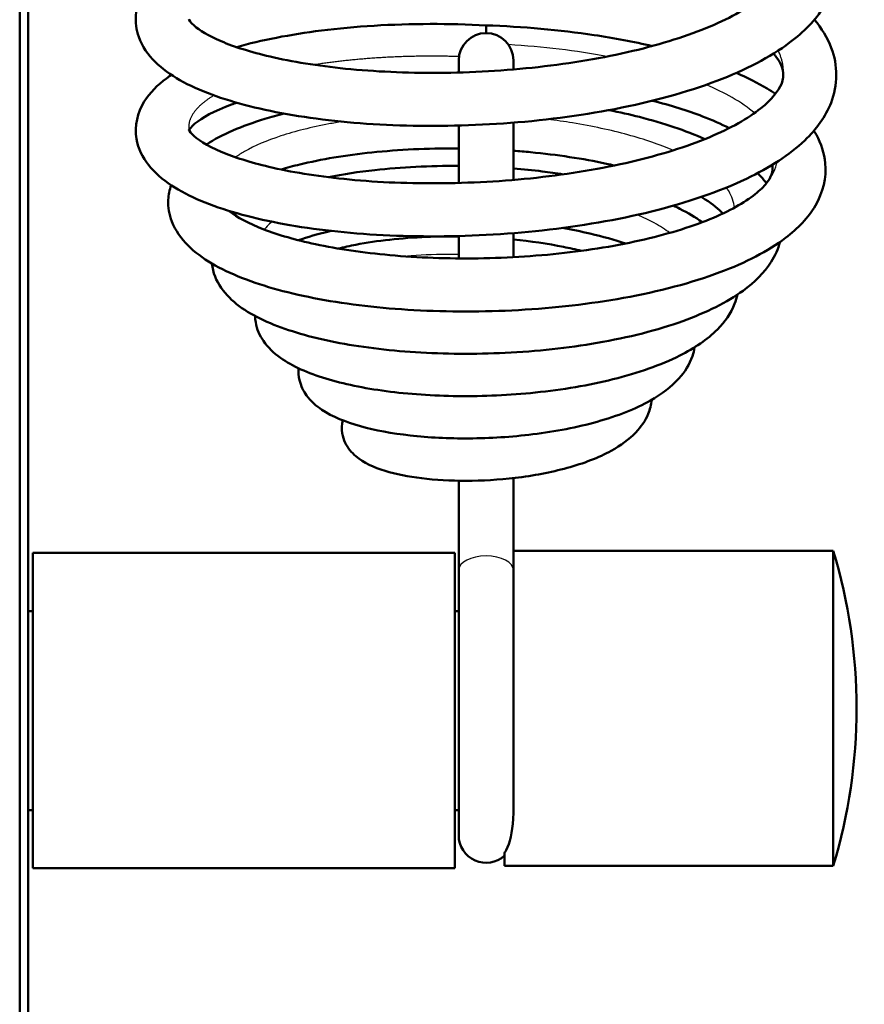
# Model space of a CAD drawing. Header units: millimetres. Extents: x 196 to 2279, y -1387 to 2348.
# Tile 9 of 82: x 484 to 535, y -1137 to -1077. Entities that reach past the tile are written whole.
import ezdxf

# ---------------------------------------------------------------- set-up
doc = ezdxf.new("R2010")
doc.units = ezdxf.units.MM
doc.header["$LTSCALE"] = 0.75
doc.layers.add('Visible', color=7, linetype='Continuous', lineweight=50)
doc.layers.add('Visible Narrow', color=7, linetype='Continuous', lineweight=25)

msp = doc.modelspace()

# ---------------------------------------------------------------- linework, layer by layer
at = {"layer": 'Visible', "extrusion": (0, 0, -1)}
for p, q in [((484.377, -1198.809, 115.005), (484.377, -808.179, 115.005)), ((484.877, -808.179, 114.505), (484.877, -1198.809, 114.505)), ((510.814, -1110.599, 106.514), (510.814, -1105.208, 103.217)), ((514.114, -1110.599, 106.514), (514.114, -1105.046, 103.118)), ((510.577, -1109.56, 95.955), (485.177, -1109.56, 95.955)), ((514.114, -1109.423, 95.723), (533.377, -1109.423, 95.723)), ((484.877, -1113.06, 95.955), (485.177, -1113.06, 95.955)), ((510.577, -1113.06, 95.955), (510.814, -1113.06, 95.955)), ((484.877, -1125.06, 95.955), (485.177, -1125.06, 95.955)), ((510.577, -1125.06, 95.955), (510.814, -1125.06, 95.955)), ((510.577, -1128.56, 95.955), (485.177, -1128.56, 95.955)), ((513.577, -1128.423, 95.723), (533.377, -1128.423, 95.723))]:
    msp.add_line(p, q, dxfattribs=at)
at = {"layer": 'Visible', "extrusion": (1, 0, 0)}
for centre, radius, end in [((-1079.364, 89.629, 512.464), 1.6, 44.52314), ((-1119.06, 95.955, 485.177), 9.5, 180), ((-1119.06, 95.955, 510.577), 9.5, 180)]:
    msp.add_arc(centre, radius, 0, end, dxfattribs=at)
at = {"layer": 'Visible', "extrusion": (0, 0, -1)}
for centre, radius, start, end in [((-512.464, -1079.873, -106.454), 1.65, 0, 180), ((-501.845, -1118.923, -95.723), 32.932, 163.2335, 196.7665), ((-512.464, -1126.577, -97.556), 1.65, 227.58636, 0)]:
    msp.add_arc(centre, radius, start, end, dxfattribs=at)
at = {"layer": 'Visible', "extrusion": (-1, 4.17351e-17, -1.06038e-16)}
msp.add_arc((1090.373, 106.454, -510.814), 10.5, 158.51614, 180, dxfattribs=at)
at = {"layer": 'Visible', "extrusion": (1, 2.58977e-32, 1.22465e-16)}
msp.add_arc((-1090.373, 106.454, 514.114), 10.5, 0, 18.56045, dxfattribs=at)
at = {"layer": 'Visible', "extrusion": (-1, 3.46717e-17, -1.07618e-17)}
msp.add_arc((1090.373, 106.454, -510.814), 10.5, 107.24395, 128.76055, dxfattribs=at)
at = {"layer": 'Visible', "extrusion": (1, -6.02969e-17, 5.05701e-17)}
msp.add_arc((-1090.373, 106.454, 514.114), 10.5, 50.01396, 71.70542, dxfattribs=at)
at = {"layer": 'Visible', "extrusion": (-1, -1.65712e-17, -2.28495e-18)}
msp.add_arc((1090.373, 106.454, -510.814), 10.5, 82.14917, 89.54301, dxfattribs=at)
at = {"layer": 'Visible', "extrusion": (1, -1.04968e-18, 8.99771e-21)}
msp.add_arc((-1090.373, 106.454, 514.114), 10.5, 89.50888, 97.4316, dxfattribs=at)
at = {"layer": 'Visible', "extrusion": (-1, 0, 0)}
for centre, end in [((1118.923, 95.723, -533.377), 180), ((1118.923, 95.723, -513.577), 23.59997)]:
    msp.add_arc(centre, 9.5, 0, end, dxfattribs=at)
at = {"layer": 'Visible', "extrusion": (-1, 4.85583e-32, -1.22465e-16)}
msp.add_arc((1116.077, 97.556, -510.814), 10.5, 0, 121.44508, dxfattribs=at)
at = {"layer": 'Visible', "extrusion": (1, -5.4505e-17, 3.33289e-17)}
msp.add_arc((-1116.077, 97.556, 514.114), 10.5, 58.55492, 149.05392, dxfattribs=at)
at = {"layer": 'Visible'}
for points, knots in [([(532.235, -1070.764, 106.512), (532.922, -1071.583, 108.033), (533.39, -1072.507, 109.612), (533.669, -1074.57, 112.844), (533.388, -1075.695, 114.563), (532.312, -1077.44, 117.652), (531.607, -1078.158, 119.059), (529.579, -1079.683, 122.176), (528.086, -1080.451, 123.849), (524.56, -1081.794, 126.699), (522.455, -1082.371, 127.887), (518.096, -1083.215, 129.45), (515.798, -1083.512, 129.879), (511.281, -1083.827, 129.997), (509.004, -1083.86, 129.702), (504.72, -1083.689, 128.454), (502.658, -1083.48, 127.488), (498.978, -1082.863, 125.012), (497.317, -1082.443, 123.471), (494.527, -1081.407, 119.974), (493.377, -1080.791, 117.964), (492.104, -1079.539, 114.869), (491.746, -1079.035, 113.786), (491.395, -1078.033, 111.958), (491.335, -1077.571, 111.195), (491.442, -1076.471, 109.33), (491.723, -1075.862, 108.204), (492.483, -1074.872, 105.998), (492.962, -1074.459, 104.908), (493.521, -1074.092, 103.848)], [258.604473, 258.604473, 258.604473, 258.604473, 259.157239, 259.157239, 259.758011, 259.758011, 260.26956, 260.26956, 260.963719, 260.963719, 261.688, 261.688, 262.375726, 262.375726, 263.046805, 263.046805, 263.71536, 263.71536, 264.390195, 264.390195, 265.092903, 265.092903, 265.462143, 265.462143, 265.727064, 265.727064, 266.112507, 266.112507, 266.487626, 266.487626, 266.487626, 266.487626]), ([(494.561, -1077.394, 112.322), (494.561, -1077.394, 112.473), (494.562, -1077.396, 112.625), (494.571, -1077.422, 114.012), (494.645, -1077.572, 115.256), (495.185, -1078.047, 117.993), (495.749, -1078.397, 119.485), (497.296, -1079.054, 122.236), (498.3, -1079.375, 123.523), (500.777, -1079.953, 125.932), (502.33, -1080.203, 127.029), (505.741, -1080.55, 128.747), (507.653, -1080.637, 129.368), (511.574, -1080.611, 130.011), (513.633, -1080.495, 130.026), (517.588, -1080.051, 129.438), (519.536, -1079.721, 128.828), (523.033, -1078.896, 127.063), (524.634, -1078.385, 125.896), (527.251, -1077.281, 123.18), (528.311, -1076.671, 121.6), (529.714, -1075.538, 118.311), (530.1, -1075.011, 116.571), (530.31, -1074.484, 114.179), (530.341, -1074.359, 113.545), (530.397, -1073.887, 110.999), (530.325, -1073.539, 109.058), (529.897, -1072.954, 106.969), (529.84, -1072.881, 106.719), (529.776, -1072.807, 106.47)], [14.851349, 14.851349, 14.851349, 14.851349, 14.896764, 14.896764, 15.267768, 15.267768, 15.745643, 15.745643, 16.23492, 16.23492, 16.796585, 16.796585, 17.385444, 17.385444, 17.988387, 17.988387, 18.592212, 18.592212, 19.189332, 19.189332, 19.771105, 19.771105, 20.314783, 20.314783, 20.508489, 20.508489, 21.091742, 21.091742, 21.171684, 21.171684, 21.171684, 21.171684]), ([(532.237, -1077.421, 104.215), (532.237, -1077.421, 104.216), (532.237, -1077.422, 104.216), (532.676, -1077.941, 105.193), (533.027, -1078.506, 106.192), (533.658, -1080.167, 108.925), (533.652, -1081.373, 110.707), (532.917, -1083.261, 113.823), (532.364, -1084.016, 115.21), (530.748, -1085.564, 118.242), (529.554, -1086.333, 119.877), (526.524, -1087.779, 122.973), (524.564, -1088.451, 124.4), (520.388, -1089.48, 126.45), (518.137, -1089.867, 127.139), (513.631, -1090.363, 127.746), (511.321, -1090.482, 127.697), (506.911, -1090.475, 126.905), (504.752, -1090.347, 126.163), (500.827, -1089.876, 124.089), (499.013, -1089.53, 122.73), (495.885, -1088.637, 119.558), (494.556, -1088.088, 117.687), (492.98, -1087.052, 114.695), (492.506, -1086.647, 113.625), (491.78, -1085.721, 111.544), (491.512, -1085.188, 110.528), (491.275, -1083.834, 108.198), (491.473, -1083.003, 106.849), (492.212, -1081.811, 104.377), (492.676, -1081.355, 103.239), (493.318, -1080.887, 101.937), (493.416, -1080.818, 101.743), (493.518, -1080.751, 101.551)], [271.406621, 271.406621, 271.406621, 271.406621, 271.406859, 271.406859, 271.763675, 271.763675, 272.384776, 272.384776, 272.878666, 272.878666, 273.515428, 273.515428, 274.248608, 274.248608, 274.944839, 274.944839, 275.620615, 275.620615, 276.288995, 276.288995, 276.959955, 276.959955, 277.652046, 277.652046, 278.020925, 278.020925, 278.369137, 278.369137, 278.832406, 278.832406, 279.221773, 279.221773, 279.290034, 279.290034, 279.290034, 279.290034]), ([(497.445, -1079.075, 96.127), (498.932, -1078.649, 94.617), (500.665, -1078.312, 93.296), (504.567, -1077.822, 91.168), (506.813, -1077.683, 90.378), (510.206, -1077.677, 89.768), (511.337, -1077.705, 89.654), (512.464, -1077.764, 89.629)], [279.98073, 279.98073, 279.98073, 279.98073, 280.62644, 280.62644, 281.321991, 281.321991, 281.660745, 281.660745, 281.660745, 281.660745]), ([(512.464, -1077.764, 89.629), (514.668, -1077.839, 89.646), (516.894, -1078.037, 90.008), (520.179, -1078.528, 91.077), (521.355, -1078.75, 91.583), (522.47, -1079.008, 92.184)], [0, 0, 0, 0, 0.66167, 0.66167, 1.046926, 1.046926, 1.046926, 1.046926]), ([(494.561, -1084.052, 110.017), (494.561, -1084.052, 111.178), (494.595, -1084.155, 112.342), (495.031, -1084.599, 115.255), (495.64, -1085.009, 116.988), (497.282, -1085.705, 119.905), (498.261, -1086.021, 121.168), (500.701, -1086.597, 123.567), (502.248, -1086.849, 124.672), (505.649, -1087.202, 126.407), (507.557, -1087.292, 127.037), (511.472, -1087.272, 127.699), (513.532, -1087.16, 127.725), (517.49, -1086.724, 127.159), (519.441, -1086.397, 126.558), (522.95, -1085.577, 124.812), (524.559, -1085.07, 123.653), (527.193, -1083.968, 120.95), (528.264, -1083.359, 119.376), (529.689, -1082.223, 116.092), (530.086, -1081.692, 114.353), (530.308, -1081.153, 111.932), (530.34, -1081.023, 111.27), (530.399, -1080.529, 108.606), (530.318, -1080.158, 106.572), (529.858, -1079.562, 104.494), (529.818, -1079.513, 104.329), (529.776, -1079.464, 104.165)], [3.09554, 3.09554, 3.09554, 3.09554, 3.442606, 3.442606, 3.989051, 3.989051, 4.468426, 4.468426, 5.030127, 5.030127, 5.618574, 5.618574, 6.221419, 6.221419, 6.825276, 6.825276, 7.422576, 7.422576, 8.004739, 8.004739, 8.549134, 8.549134, 8.751689, 8.751689, 9.361914, 9.361914, 9.414772, 9.414772, 9.414772, 9.414772]), ([(527.538, -1080.626, 96.015), (528.211, -1080.92, 96.708), (528.833, -1081.235, 97.443), (529.566, -1081.672, 98.44), (529.733, -1081.777, 98.678), (529.895, -1081.884, 98.918)], [1.702512, 1.702512, 1.702512, 1.702512, 2.0038798, 2.0038798, 2.0962787, 2.0962787, 2.0962787, 2.0962787]), ([(527.101, -1083.956, 97.145), (526.623, -1083.711, 96.437), (526.085, -1083.471, 95.768), (524.608, -1082.902, 94.207), (523.59, -1082.583, 93.363), (522.49, -1082.303, 92.64)], [29.2734123, 29.2734123, 29.2734123, 29.2734123, 29.538255, 29.538255, 29.9402957, 29.9402957, 29.9402957, 29.9402957]), ([(497.446, -1082.423, 97.26), (497.341, -1082.459, 97.407), (497.238, -1082.495, 97.556), (496.1, -1082.911, 99.266), (495.326, -1083.345, 101.035), (494.696, -1083.874, 103.971), (494.603, -1084.022, 105.109), (494.573, -1084.079, 106.25)], [1.7495155, 1.7495155, 1.7495155, 1.7495155, 1.8046388, 1.8046388, 2.3784735, 2.3784735, 2.7194327, 2.7194327, 2.7194327, 2.7194327]), ([(519.873, -1082.869, 92.511), (520.503, -1082.995, 92.789), (521.116, -1083.134, 93.1), (523.154, -1083.655, 94.286), (524.485, -1084.103, 95.335), (525.631, -1084.619, 96.513)], [12.7422138, 12.7422138, 12.7422138, 12.7422138, 12.9511685, 12.9511685, 13.4665538, 13.4665538, 13.4665538, 13.4665538]), ([(495.62, -1084.94, 100.66), (496.564, -1084.331, 99.047), (497.752, -1083.826, 97.513), (499.516, -1083.291, 95.837), (499.906, -1083.184, 95.495), (500.312, -1083.083, 95.168)], [9.9167233, 9.9167233, 9.9167233, 9.9167233, 10.5058092, 10.5058092, 10.6640229, 10.6640229, 10.6640229, 10.6640229]), ([(532.206, -1084.115, 103.492), (532.258, -1084.198, 103.646), (532.308, -1084.283, 103.799), (532.645, -1084.891, 104.885), (532.838, -1085.469, 105.828), (532.981, -1086.942, 108.157), (532.751, -1087.849, 109.575), (531.87, -1089.355, 112.282), (531.252, -1089.998, 113.6), (529.451, -1091.37, 116.581), (528.109, -1092.059, 118.216), (524.861, -1093.277, 121.092), (522.872, -1093.802, 122.333), (518.748, -1094.55, 123.998), (516.578, -1094.799, 124.494), (512.312, -1095.037, 124.761), (510.16, -1095.037, 124.561), (506.111, -1094.81, 123.532), (504.16, -1094.582, 122.697), (500.674, -1093.934, 120.512), (499.097, -1093.505, 119.135), (496.432, -1092.458, 115.998), (495.324, -1091.835, 114.186), (494.097, -1090.612, 111.395), (493.752, -1090.131, 110.425), (493.383, -1089.173, 108.76), (493.304, -1088.721, 108.051), (493.338, -1087.973, 106.866), (493.398, -1087.675, 106.382), (493.495, -1087.39, 105.897)], [2.653743, 2.653743, 2.653743, 2.653743, 2.708314, 2.708314, 3.040835, 3.040835, 3.536291, 3.536291, 4.007152, 4.007152, 4.659323, 4.659323, 5.358949, 5.358949, 6.012184, 6.012184, 6.643368, 6.643368, 7.267234, 7.267234, 7.892924, 7.892924, 8.541531, 8.541531, 8.878307, 8.878307, 9.128527, 9.128527, 9.298869, 9.298869, 9.298869, 9.298869]), ([(510.814, -1085.181, 90.977), (510.774, -1085.18, 90.981), (510.734, -1085.18, 90.984), (508.946, -1085.169, 91.143), (507.199, -1085.253, 91.582), (504.01, -1085.585, 92.948), (502.522, -1085.836, 93.886), (500.856, -1086.24, 95.368), (500.48, -1086.342, 95.741), (500.124, -1086.449, 96.132)], [20.242195, 20.242195, 20.242195, 20.242195, 20.254168, 20.254168, 20.780831, 20.780831, 21.299665, 21.299665, 21.460557, 21.460557, 21.460557, 21.460557]), ([(520.194, -1086.208, 93.005), (520.035, -1086.171, 92.914), (519.874, -1086.135, 92.826), (518.296, -1085.797, 92.001), (516.735, -1085.561, 91.472), (514.801, -1085.373, 91.123), (514.458, -1085.344, 91.072), (514.114, -1085.318, 91.032)], [19.2635706, 19.2635706, 19.2635706, 19.2635706, 19.319433, 19.319433, 19.8072074, 19.8072074, 19.9114517, 19.9114517, 19.9114517, 19.9114517]), ([(496.973, -1088.941, 113.259), (496.988, -1088.954, 113.317), (497.003, -1088.966, 113.376), (497.437, -1089.31, 114.986), (498.155, -1089.707, 116.464), (499.945, -1090.391, 118.984), (501.006, -1090.697, 120.08), (503.532, -1091.237, 122.054), (505.064, -1091.464, 122.907), (508.362, -1091.762, 124.153), (510.18, -1091.829, 124.535), (513.84, -1091.777, 124.744), (515.73, -1091.653, 124.56), (519.313, -1091.222, 123.641), (521.051, -1090.908, 122.888), (524.12, -1090.136, 120.917), (525.494, -1089.668, 119.674), (527.648, -1088.682, 116.889), (528.473, -1088.146, 115.318), (529.1, -1087.561, 113.261), (529.204, -1087.451, 112.858), (529.555, -1087.035, 111.219), (529.661, -1086.79, 109.935), (529.727, -1086.466, 107.616), (529.735, -1086.336, 106.571), (529.685, -1086.178, 105.536)], [23.281913, 23.281913, 23.281913, 23.281913, 23.300343, 23.300343, 23.792681, 23.792681, 24.250092, 24.250092, 24.767865, 24.767865, 25.311678, 25.311678, 25.867836, 25.867836, 26.428838, 26.428838, 26.986343, 26.986343, 27.525767, 27.525767, 27.654774, 27.654774, 28.043907, 28.043907, 28.357337, 28.357337, 28.357337, 28.357337]), ([(502.978, -1086.915, 95.153), (503.854, -1086.737, 94.544), (504.792, -1086.591, 94.015), (507.354, -1086.304, 92.895), (509.083, -1086.218, 92.447), (510.814, -1086.234, 92.286)], [21.3209865, 21.3209865, 21.3209865, 21.3209865, 21.6427447, 21.6427447, 22.1642308, 22.1642308, 22.1642308, 22.1642308]), ([(514.114, -1086.386, 92.318), (514.698, -1086.434, 92.383), (515.278, -1086.494, 92.48), (516.267, -1086.618, 92.702), (516.686, -1086.677, 92.814), (517.098, -1086.743, 92.943)], [22.4936021, 22.4936021, 22.4936021, 22.4936021, 22.6695497, 22.6695497, 22.800146, 22.800146, 22.800146, 22.800146]), ([(528.814, -1086.67, 100.934), (528.95, -1086.804, 101.197), (529.077, -1086.941, 101.461), (529.251, -1087.145, 101.843), (529.302, -1087.208, 101.961), (529.353, -1087.273, 102.078)], [14.0484417, 14.0484417, 14.0484417, 14.0484417, 14.1453818, 14.1453818, 14.1883617, 14.1883617, 14.1883617, 14.1883617]), ([(526.72, -1089.106, 101.537), (526.493, -1088.85, 100.511), (526.137, -1088.548, 99.518), (525.587, -1088.199, 98.447), (525.507, -1088.151, 98.3), (525.425, -1088.103, 98.155)], [18.1235933, 18.1235933, 18.1235933, 18.1235933, 18.4476978, 18.4476978, 18.4996608, 18.4996608, 18.4996608, 18.4996608]), ([(523.749, -1088.627, 97.034), (523.882, -1088.689, 97.171), (524.011, -1088.753, 97.309), (524.626, -1089.067, 97.99), (525.076, -1089.335, 98.563), (525.482, -1089.626, 99.154)], [23.6085512, 23.6085512, 23.6085512, 23.6085512, 23.6685211, 23.6685211, 23.8993578, 23.8993578, 23.8993578, 23.8993578]), ([(520.858, -1090.909, 95.387), (520.207, -1090.689, 94.812), (519.486, -1090.486, 94.305), (518.188, -1090.186, 93.584), (517.628, -1090.074, 93.324), (517.05, -1089.974, 93.103)], [9.8423326, 9.8423326, 9.8423326, 9.8423326, 10.1099123, 10.1099123, 10.2967648, 10.2967648, 10.2967648, 10.2967648]), ([(503.129, -1090.151, 95.55), (503.085, -1090.161, 95.588), (503.041, -1090.171, 95.627), (502.318, -1090.34, 96.274), (501.701, -1090.521, 96.96), (501.172, -1090.712, 97.702)], [11.7804371, 11.7804371, 11.7804371, 11.7804371, 11.7983084, 11.7983084, 12.0758407, 12.0758407, 12.0758407, 12.0758407]), ([(503.564, -1091.212, 96.71), (503.906, -1091.128, 96.425), (504.261, -1091.051, 96.155), (505.905, -1090.737, 95.031), (507.363, -1090.575, 94.358), (509.507, -1090.484, 93.792), (510.158, -1090.474, 93.67), (510.814, -1090.482, 93.596)], [30.0887623, 30.0887623, 30.0887623, 30.0887623, 30.2239986, 30.2239986, 30.6932479, 30.6932479, 30.8899363, 30.8899363, 30.8899363, 30.8899363]), ([(530.17, -1090.811, 107.639), (530.057, -1091.236, 108.29), (529.873, -1091.644, 108.942), (529.219, -1092.672, 110.725), (528.638, -1093.243, 111.861), (526.97, -1094.459, 114.43), (525.741, -1095.067, 115.833), (522.808, -1096.126, 118.255), (521.037, -1096.575, 119.278), (517.401, -1097.203, 120.601), (515.504, -1097.407, 120.965), (511.806, -1097.587, 121.065), (509.955, -1097.574, 120.827), (506.496, -1097.352, 119.816), (504.841, -1097.144, 119.036), (501.894, -1096.56, 117.045), (500.571, -1096.178, 115.807), (498.336, -1095.233, 113.008), (497.403, -1094.666, 111.4), (496.413, -1093.494, 109.007), (496.149, -1093.031, 108.207), (495.989, -1092.386, 107.224), (495.966, -1092.251, 107.025), (495.952, -1092.116, 106.826)], [14.858772, 14.858772, 14.858772, 14.858772, 15.093226, 15.093226, 15.506699, 15.506699, 16.081745, 16.081745, 16.691252, 16.691252, 17.257627, 17.257627, 17.802498, 17.802498, 18.340959, 18.340959, 18.883484, 18.883484, 19.452259, 19.452259, 19.73609, 19.73609, 19.808247, 19.808247, 19.808247, 19.808247]), ([(514.114, -1090.666, 93.63), (515.148, -1090.772, 93.77), (516.167, -1090.922, 94.03), (517.49, -1091.186, 94.541), (517.85, -1091.265, 94.699), (518.201, -1091.351, 94.872)], [31.2200331, 31.2200331, 31.2200331, 31.2200331, 31.5331186, 31.5331186, 31.6528513, 31.6528513, 31.6528513, 31.6528513]), ([(527.6, -1093.988, 106.036), (527.561, -1094.177, 106.298), (527.506, -1094.361, 106.56), (527.21, -1095.117, 107.669), (526.845, -1095.633, 108.528), (525.793, -1096.694, 110.477), (525.025, -1097.211, 111.565), (522.997, -1098.234, 113.765), (521.625, -1098.715, 114.842), (518.672, -1099.45, 116.408), (517.067, -1099.722, 116.947), (513.901, -1100.049, 117.438), (512.304, -1100.121, 117.434), (509.27, -1100.087, 116.939), (507.793, -1099.985, 116.455), (505.111, -1099.631, 115.086), (503.873, -1099.375, 114.186), (501.728, -1098.72, 112.08), (500.807, -1098.318, 110.839), (499.678, -1097.51, 108.869), (499.326, -1097.182, 108.159), (498.83, -1096.455, 106.9), (498.659, -1096.071, 106.34), (498.567, -1095.534, 105.628), (498.555, -1095.407, 105.462), (498.553, -1095.279, 105.296)], [24.755183, 24.755183, 24.755183, 24.755183, 24.852123, 24.852123, 25.167423, 25.167423, 25.588824, 25.588824, 26.116116, 26.116116, 26.615463, 26.615463, 27.082156, 27.082156, 27.537469, 27.537469, 27.991701, 27.991701, 28.460496, 28.460496, 28.714965, 28.714965, 28.921522, 28.921522, 28.983968, 28.983968, 28.983968, 28.983968]), ([(525.025, -1097.161, 104.475), (524.996, -1097.344, 104.701), (524.952, -1097.523, 104.927), (524.721, -1098.195, 105.804), (524.433, -1098.648, 106.466), (523.62, -1099.554, 107.956), (523.039, -1099.989, 108.785), (521.468, -1100.878, 110.554), (520.375, -1101.307, 111.46), (517.974, -1101.982, 112.82), (516.642, -1102.24, 113.306), (514.022, -1102.565, 113.769), (512.705, -1102.648, 113.791), (510.211, -1102.664, 113.429), (509, -1102.603, 113.054), (506.797, -1102.353, 111.976), (505.778, -1102.164, 111.262), (503.991, -1101.664, 109.578), (503.214, -1101.352, 108.579), (502.229, -1100.694, 106.993), (501.913, -1100.42, 106.418), (501.463, -1099.804, 105.443), (501.305, -1099.488, 105.029), (501.172, -1098.914, 104.363), (501.156, -1098.671, 104.1), (501.175, -1098.431, 103.836)], [33.034073, 33.034073, 33.034073, 33.034073, 33.120998, 33.120998, 33.372717, 33.372717, 33.698312, 33.698312, 34.130956, 34.130956, 34.550264, 34.550264, 34.935187, 34.935187, 35.306098, 35.306098, 35.674718, 35.674718, 36.057813, 36.057813, 36.268607, 36.268607, 36.429189, 36.429189, 36.535259, 36.535259, 36.535259, 36.535259]), ([(522.441, -1100.327, 102.967), (522.411, -1100.621, 103.279), (522.338, -1100.911, 103.592), (522.055, -1101.594, 104.391), (521.796, -1101.967, 104.887), (521.08, -1102.722, 106.012), (520.579, -1103.083, 106.644), (519.248, -1103.815, 107.971), (518.34, -1104.162, 108.639), (516.38, -1104.701, 109.598), (515.307, -1104.904, 109.916), (513.241, -1105.15, 110.142), (512.224, -1105.21, 110.093), (510.325, -1105.212, 109.686), (509.415, -1105.16, 109.336), (507.777, -1104.959, 108.398), (507.029, -1104.81, 107.798), (505.699, -1104.4, 106.406), (505.111, -1104.144, 105.583), (504.37, -1103.507, 104.415), (504.142, -1103.242, 104.038), (503.901, -1102.739, 103.505), (503.838, -1102.545, 103.326), (503.763, -1102.089, 102.927), (503.772, -1101.818, 102.704), (503.828, -1101.564, 102.479)], [39.700625, 39.700625, 39.700625, 39.700625, 39.828591, 39.828591, 40.027268, 40.027268, 40.288382, 40.288382, 40.632341, 40.632341, 40.962744, 40.962744, 41.260099, 41.260099, 41.545363, 41.545363, 41.82982, 41.82982, 42.135807, 42.135807, 42.286588, 42.286588, 42.367039, 42.367039, 42.469876, 42.469876, 42.469876, 42.469876]), ([(513.577, -1127.628, 99.526), (513.61, -1127.577, 99.642), (513.643, -1127.522, 99.762), (513.897, -1127.039, 100.753), (514.053, -1126.419, 101.676), (514.109, -1125.415, 102.662), (514.114, -1125.249, 102.813), (514.114, -1125.082, 102.955)], [-1.2173581, -1.2173581, -1.2173581, -1.2173581, -1.1971573, -1.1971573, -1.0535417, -1.0535417, -1.0256133, -1.0256133, -1.0256133, -1.0256133])]:
    msp.add_open_spline(points, degree=3, knots=knots, dxfattribs=at)
msp.add_open_spline([(497.315, -1089.19, 101.763), (497.358, -1089.154, 101.677), (497.403, -1089.118, 101.592), (497.448, -1089.083, 101.507)], degree=3, dxfattribs=at)
at = {"layer": 'Visible Narrow', "extrusion": (7.02039e-16, -0.853141, 0.521681)}
msp.add_arc((512.464, -488.507, 1003.064), 1.65, 0, 180, dxfattribs=at)
at = {"layer": 'Visible Narrow'}
for points, knots in [([(519.747, -1079.64, 92.682), (518.822, -1079.467, 92.283), (517.858, -1079.32, 91.957), (515.871, -1079.08, 91.462), (514.847, -1078.987, 91.294), (513.813, -1078.923, 91.209)], [-0.0132143, -0.0132143, -0.0132143, -0.0132143, -0.0078125, -0.0078125, -0.00236162, -0.00236162, -0.00236162, -0.00236162]), ([(528.637, -1083.044, 101.238), (528.258, -1082.723, 100.405), (527.805, -1082.411, 99.6), (526.815, -1081.845, 98.146), (526.29, -1081.588, 97.489), (525.716, -1081.344, 96.871)], [-0.036460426, -0.036460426, -0.036460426, -0.036460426, -0.03125, -0.03125, -0.026564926, -0.026564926, -0.026564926, -0.026564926]), ([(523.725, -1085.298, 97.295), (522.924, -1084.952, 96.437), (522.009, -1084.637, 95.667), (519.977, -1084.079, 94.338), (518.857, -1083.837, 93.784), (517.184, -1083.562, 93.192), (516.681, -1083.489, 93.041), (516.169, -1083.425, 92.915)], [-0.22639593, -0.22639593, -0.22639593, -0.22639593, -0.21875, -0.21875, -0.2109375, -0.2109375, -0.20767571, -0.20767571, -0.20767571, -0.20767571]), ([(503.806, -1083.564, 94.753), (503.533, -1083.608, 94.915), (503.265, -1083.655, 95.085), (501.939, -1083.904, 95.984), (500.964, -1084.148, 96.831), (499.252, -1084.707, 98.731), (498.515, -1085.021, 99.784), (497.724, -1085.475, 101.286), (497.542, -1085.591, 101.669), (497.377, -1085.71, 102.059)], [-0.18161427, -0.18161427, -0.18161427, -0.18161427, -0.1796875, -0.1796875, -0.171875, -0.171875, -0.1640625, -0.1640625, -0.16145796, -0.16145796, -0.16145796, -0.16145796]), ([(529.291, -1087.348, 112.45), (529.501, -1087.1, 111.806), (529.668, -1086.847, 111.148), (529.889, -1086.39, 109.956), (529.958, -1086.186, 109.424), (530, -1085.981, 108.89)], [-0.058628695, -0.058628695, -0.058628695, -0.058628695, -0.0546875, -0.0546875, -0.051570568, -0.051570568, -0.051570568, -0.051570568]), ([(527.425, -1088.748, 106.07), (527.395, -1088.411, 105.205), (527.279, -1088.074, 104.34), (527.035, -1087.674, 103.314), (526.99, -1087.605, 103.138), (526.94, -1087.537, 102.962)], [-0.248099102, -0.248099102, -0.248099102, -0.248099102, -0.2421875, -0.2421875, -0.240956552, -0.240956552, -0.240956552, -0.240956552]), ([(523.527, -1090.269, 100.216), (523.256, -1090.064, 99.706), (522.944, -1089.864, 99.214), (522.283, -1089.501, 98.328), (521.941, -1089.336, 97.928), (521.571, -1089.179, 97.551)], [-0.434340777, -0.434340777, -0.434340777, -0.434340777, -0.4296875, -0.4296875, -0.425539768, -0.425539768, -0.425539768, -0.425539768]), ([(499.575, -1089.598, 102.378), (499.555, -1089.615, 102.435), (499.534, -1089.632, 102.491), (499.351, -1089.787, 103.012), (499.215, -1089.928, 103.486), (499.108, -1090.071, 103.966)], [-0.359813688, -0.359813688, -0.359813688, -0.359813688, -0.359375, -0.359375, -0.355773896, -0.355773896, -0.355773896, -0.355773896]), ([(510.814, -1091.565, 95.12), (510.683, -1091.563, 95.137), (510.552, -1091.562, 95.157), (509.575, -1091.562, 95.32), (508.741, -1091.595, 95.561), (507.848, -1091.67, 95.938), (507.751, -1091.679, 95.98), (507.656, -1091.688, 96.024)], [-0.594953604, -0.594953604, -0.594953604, -0.594953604, -0.59375, -0.59375, -0.5859375, -0.5859375, -0.584985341, -0.584985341, -0.584985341, -0.584985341])]:
    msp.add_open_spline(points, degree=3, knots=knots, dxfattribs=at)
msp.add_rational_spline([(530.355, -1080.899, 110.606), (530.452, -1080.086, 108.661), (530.058, -1079.286, 106.749)], [0.888602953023, 0.886202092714, 0.896029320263], degree=2, dxfattribs=at)
for points, weights, knots in [([(510.83, -1079.644, 91.294), (507.608, -1079.549, 91.639), (504.693, -1079.82, 93.031), (503.34, -1079.946, 93.677), (502.114, -1080.14, 94.528)], [0.892073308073, 0.881465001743, 0.899406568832, 0.890987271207, 0.888854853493], [-0.999336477, -0.999336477, -0.999336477, -0.996753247, -0.996753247, -0.995541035, -0.995541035, -0.995541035]), ([(496.08, -1081.983, 101.702), (495.386, -1082.395, 103.224), (495.003, -1082.843, 104.843), (494.489, -1083.445, 107.015), (494.563, -1084.062, 109.242)], [0.88837311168, 0.8897818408, 0.899406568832, 0.886536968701, 0.888357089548], [-0.99164551, -0.99164551, -0.99164551, -0.99025974, -0.99025974, -0.988406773, -0.988406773, -0.988406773])]:
    msp.add_rational_spline(points, weights, degree=2, knots=knots, dxfattribs=at)

doc.saveas('drawing.dxf')
